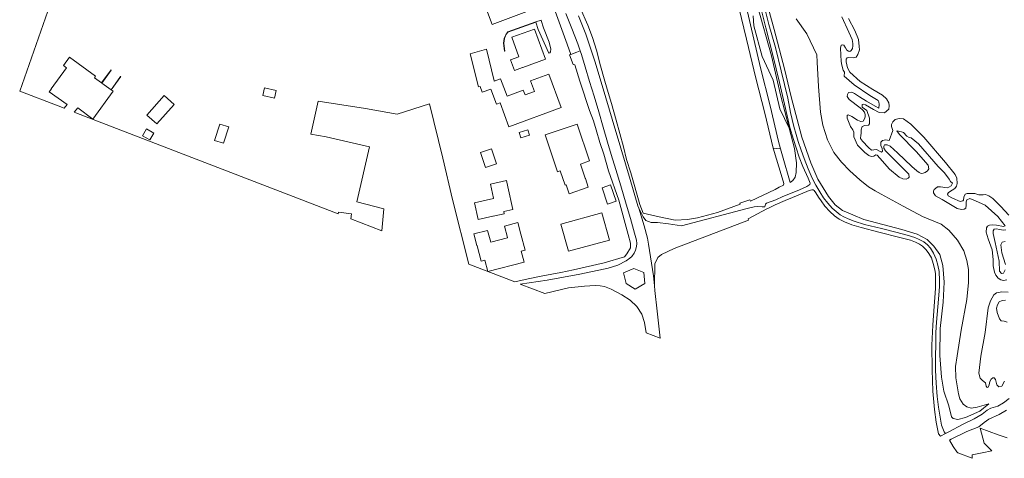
# Model space of a CAD drawing. Extents: x 184075 to 186166, y 346026 to 349063.
# Tile 1 of 136: x 184238 to 184597, y 346153 to 346313. Entities that reach past the tile are written whole.
import ezdxf

# ---------------------------------------------------------------- set-up
doc = ezdxf.new("R2010")
doc.units = 0
for name, color, linetype, lineweight in [('B-ME-GR-GRAS-GV', 60, 'Continuous', 13), ('B-ME-GW-TALUD_KRUIN-G', 90, 'Continuous', 18), ('B-ME-GW-TALUD_TEEN-G', 90, 'Continuous', 18), ('B-ME-OG-TERREIN_GROEN-GV', 7, 'Continuous', 18), ('B-ME-OG-TERREIN_GROEN_TUIN-GV', 7, 'Continuous', 18), ('B-ME-OG-WATER_POEL-GV', 7, 'Continuous', 18), ('B-ME-VH-VERHARDING_ASFALT-GV', 252, 'Continuous', 18), ('B-ME-VH-VERHARDING_HALFVERHARDING-GV', 252, 'Continuous', 18), ('B-ME-VH-VERHARDING_STRAATBAKSTEEN-GV', 252, 'Continuous', 18)]:
    doc.layers.add(name, color=color, linetype=linetype, lineweight=lineweight)

msp = doc.modelspace()

# ---------------------------------------------------------------- linework, layer by layer
at = {"layer": 'B-ME-GR-GRAS-GV'}
for points in [[(184509.332, 346322.853, 25.186), (184513.091, 346309.096, 25.239), (184516.847, 346294.744, 25.258), (184519.267, 346284.542, 25.395), (184523.147, 346269.93, 26.138), (184526.361, 346260.494, 26.542), (184528.975, 346254.646, 27.07), (184532.869, 346248.275, 27.177), (184535.214, 346245.291, 27.138), (184537.967, 346243.246, 27.106), (184541.632, 346241.582, 27.024), (184545.733, 346239.958, 26.878), (184559.559, 346236.267, 26.232), (184565.125, 346234.606, 25.783), (184568.756, 346232.652, 25.521), (184571.192, 346230.22, 25.34), (184573.356, 346227.236, 25.294), (184574.473, 346223.121, 25.183), (184574.934, 346217.124, 25.167), (184574.567, 346209.78, 25.212), (184573.53, 346200.198, 25.271), (184573.423, 346190.446, 25.393), (184573.915, 346182.57, 25.309), (184574.799, 346177.395, 25.095), (184576.699, 346172.114, 24.986), (184577.594, 346168.064, 24.562), (184578.194, 346167.51, 24.453), (184579.879, 346167.073, 24.225), (184582.758, 346167.843, 23.768), (184587.985, 346170.118, 23.115), (184591.189, 346172.783, 22.625), (184587.005, 346171.667, 22.799), (184584.797, 346171.274, 22.911), (184583.144, 346171.732, 22.963), (184581.836, 346172.725, 22.987), (184580.69, 346174.685, 22.78), (184580.207, 346176.495, 22.237), (184579.227, 346182.265, 22.193), (184579.023, 346186.472, 22.158), (184579.714, 346190.255, 22.116), (184581.107, 346199.643, 22.139), (184583.137, 346210.798, 22.144), (184583.792, 346217.041, 22.231), (184583.796, 346221.742, 22.259), (184583.249, 346224.996, 22.278), (184582.113, 346228.451, 22.304), (184579.835, 346232.451, 22.321), (184576.631, 346236.075, 22.34), (184573.833, 346238.215, 22.228), (184567.057, 346240.979, 22.193), (184559.963, 346244.714, 22.223), (184552.025, 346249.118, 22.27), (184549.878, 346250.34, 22.233), (184547.345, 346251.806, 22.229), (184544.212, 346254.365, 22.197), (184540.618, 346257.567, 22.209), (184537.619, 346260.837, 22.273), (184534.777, 346264.355, 22.32), (184532.439, 346268.891, 22.246), (184530.792, 346274.244, 22.128), (184529.968, 346279.028, 22.11), (184529.244, 346288.339, 22.208), (184528.739, 346297.217, 22.196), (184528.522, 346299.784, 22.213), (184524.954, 346307.513, 22.254), (184521.044, 346312.933, 22.24)], [(184507.65, 346318.831, 25.343), (184509.973, 346309.693, 25.314), (184512.591, 346299.713, 25.299), (184515.008, 346289.823, 25.334), (184516.845, 346281.858, 25.602), (184517.73, 346277.584, 25.8), (184518.799, 346273.335, 25.981), (184520.131, 346268.982, 26.176), (184521.051, 346266.028, 26.331), (184522.196, 346262.602, 26.532), (184523.519, 346259.18, 26.709), (184525.456, 346254.955, 26.987), (184526.127, 346253.142, 27.168), (184526.085, 346252.665, 27.229), (184524.974, 346251.966, 27.317), (184522.288, 346250.763, 27.544), (184519.565, 346249.591, 27.539), (184516.227, 346248.249, 27.069), (184513.697, 346247.055, 26.646), (184510.206, 346245.814, 26.521), (184509.945, 346245.542, 26.545), (184509.682, 346244.583, 26.471), (184509.532, 346244.507, 26.443), (184508.621, 346244.493, 26.413), (184506.834, 346244.612, 26.389), (184505.762, 346244.569, 26.396), (184503.21, 346243.955, 26.385), (184479.258, 346237.562, 26.568), (184474.59, 346238.366, 26.743), (184470.532, 346238.795, 26.779), (184468.275, 346238.793, 26.762), (184466.345, 346239.542, 26.762), (184465.328, 346240.856, 26.735), (184463.722, 346244.063, 26.825), (184463.459, 346244.943, 26.827), (184460.618, 346254.476, 26.848), (184457.224, 346265.905, 26.84), (184454.121, 346276.427, 26.819), (184450.826, 346287.512, 26.799), (184447.711, 346297.495, 26.84), (184444.424, 346307.306, 26.853), (184441.854, 346314, 26.877)], [(184442.372, 346316.984, 27.056), (184445.247, 346310.586, 27.075), (184446.889, 346306.194, 26.958), (184448.357, 346301.591, 26.997), (184449.872, 346295.851, 26.911), (184451.189, 346291.074, 26.95), (184452.235, 346287.363, 26.835), (184453.762, 346282.166, 26.861), (184455.501, 346276.066, 26.86), (184458.135, 346266.386, 26.839), (184459.336, 346261.757, 26.892), (184460.858, 346256.853, 26.86), (184464.112, 346245.433, 26.843), (184465.368, 346242.25, 26.801), (184471.115, 346240.834, 26.753), (184476.993, 346239.718, 26.743), (184481.482, 346239.891, 26.681), (184485.1, 346240.512, 26.658), (184492.358, 346242.482, 26.688), (184500.705, 346245.488, 26.4), (184500.564, 346245.879, 26.386), (184504.209, 346247.018, 26.483), (184504.408, 346246.53, 26.43), (184513.383, 346250.86, 26.905), (184514.859, 346251.667, 26.98), (184516.463, 346252.359, 27.396), (184516.54, 346253.064, 27.494), (184516.004, 346255.105, 27.568), (184512.654, 346265.852, 27.618), (184515.387, 346265.646, 27.694), (184516.091, 346263.144, 27.696), (184518.834, 346253.4, 27.705), (184519.788, 346254.06, 27.566), (184520.663, 346255.261, 27.411), (184521.106, 346257.051, 27.2), (184521.163, 346260.54, 26.782), (184520.405, 346265.749, 26.315), (184518.51, 346273.139, 26.001), (184515.401, 346285.266, 25.485), (184512.127, 346299.44, 25.419), (184507.107, 346317.207, 25.367)], [(184507.107, 346317.207, 25.367), (184512.127, 346299.44, 25.419), (184515.401, 346285.266, 25.485), (184518.51, 346273.139, 26.001), (184515.152, 346280.171, 26.359), (184512.631, 346290.589, 26.166), (184508.659, 346299.28, 27.232), (184505.663, 346310.419, 27.229), (184505.402, 346314.038, 26.953)], [(184598.574, 346174.722, 22.235), (184596.602, 346173.216, 22.499), (184594.538, 346172.039, 22.805), (184591.9, 346171.227, 22.895), (184590.649, 346170.563, 23.019), (184588.789, 346169.06, 23.24), (184585.897, 346167.428, 23.641), (184581.604, 346165.277, 24.191), (184576.607, 346162.658, 24.727), (184575.38, 346162.013, 24.817), (184574.942, 346162.623, 24.88), (184574.031, 346165.004, 25.011), (184573.624, 346167.271, 25.079), (184572.936, 346171.623, 25.076), (184572.354, 346175.518, 25.154), (184572.048, 346180.327, 25.287), (184571.794, 346185.055, 25.29), (184571.799, 346189.946, 25.279), (184571.9, 346194.705, 25.22), (184571.944, 346198.78, 25.205), (184572.184, 346202.489, 25.222), (184572.678, 346208.121, 25.25), (184573.002, 346212.327, 25.239), (184573.215, 346215.485, 25.245), (184573.256, 346217.762, 25.231), (184573.115, 346220.958, 25.242), (184572.663, 346223.288, 25.325), (184572.056, 346225.484, 25.392), (184571.106, 346227.626, 25.412), (184569.957, 346229.481, 25.489), (184568.868, 346230.725, 25.597), (184567.568, 346231.818, 25.671), (184565.817, 346232.682, 25.8), (184564.211, 346233.402, 25.897), (184561.43, 346234.212, 26.098), (184557.34, 346235.299, 26.335), (184552.125, 346236.597, 26.639), (184545.984, 346238.107, 26.909), (184542.195, 346239.346, 27.084), (184540.022, 346240.107, 27.164), (184538.462, 346240.838, 27.209), (184537.058, 346241.667, 27.257), (184535.573, 346242.824, 27.302), (184534.17, 346244.051, 27.311), (184532.584, 346245.829, 27.354), (184531.019, 346247.801, 27.3), (184529.638, 346249.997, 27.321), (184528.227, 346252.354, 27.188), (184526.926, 346254.996, 26.991), (184525.406, 346258.33, 26.782), (184524.008, 346262.101, 26.557), (184522.86, 346265.129, 26.361), (184521.81, 346268.289, 26.197), (184520.997, 346270.843, 26.052), (184520.214, 346273.721, 25.899), (184519.05, 346278.811, 25.727), (184518.017, 346284.092, 25.522), (184515.578, 346294.075, 25.248), (184513.474, 346302.521, 25.308), (184511.147, 346310.864, 25.325), (184509.229, 346318.183, 25.323)], [(184537.66, 346313.653, 21.571), (184540.243, 346308.037, 21.553), (184541.447, 346305.454, 21.584), (184541.695, 346303.939, 21.586), (184541.721, 346303.075, 21.598), (184541.509, 346302.131, 21.585), (184541.092, 346301.396, 21.571), (184540.615, 346301.089, 21.586), (184540.056, 346301.129, 21.517), (184539.451, 346301.518, 21.477), (184538.997, 346302.357, 21.498), (184538.418, 346303.384, 21.516), (184537.91, 346303.527, 21.523), (184537.439, 346303.306, 21.567), (184537.191, 346302.289, 21.573), (184537.478, 346297.445, 21.57), (184537.624, 346296.052, 21.566), (184538.206, 346294.264, 21.574), (184538.638, 346293.526, 21.52), (184538.581, 346292.021, 21.539), (184542.146, 346288.88, 21.567), (184547.873, 346285.003, 21.608), (184550.948, 346283.216, 21.543), (184551.21, 346282.713, 21.548), (184551.219, 346281.779, 21.567), (184551.158, 346280.44, 21.485), (184549.827, 346281.115, 21.513), (184546.643, 346283.03, 21.538), (184544.15, 346284.53, 21.557), (184542.264, 346285.732, 21.57), (184541.34, 346286.242, 21.574), (184540.136, 346286.148, 21.601), (184539.697, 346285.442, 21.643), (184539.621, 346284.738, 21.63), (184540.375, 346283.552, 21.611), (184544.341, 346280.498, 21.526), (184545.191, 346279.82, 21.565), (184545.95, 346278.976, 21.577), (184546.222, 346278.172, 21.582), (184546.191, 346277.301, 21.588), (184545.984, 346276.589, 21.619), (184545.416, 346275.693, 21.654), (184544.546, 346275.544, 21.663), (184543.353, 346276.096, 21.647), (184541.322, 346277.405, 21.636), (184540.02, 346278.066, 21.648), (184539.63, 346277.752, 21.665), (184539.57, 346276.823, 21.69), (184540.856, 346273.783, 21.705), (184541.664, 346272.498, 21.719), (184542.006, 346271.75, 21.724), (184542.076, 346270.865, 21.749), (184542.037, 346269.98, 21.759), (184543.439, 346266.991, 21.719), (184546.072, 346264.263, 21.728), (184547.493, 346263.219, 21.735), (184548.365, 346262.897, 21.693), (184549.286, 346262.931, 21.678), (184549.72, 346263.26, 21.627), (184550.096, 346263.436, 21.621), (184550.576, 346263.308, 21.594), (184551.561, 346262.225, 21.59), (184554.992, 346258.217, 21.651), (184558.584, 346255.305, 21.72), (184559.944, 346254.725, 21.726), (184561.12, 346254.615, 21.707), (184561.844, 346254.909, 21.692), (184562.168, 346255.346, 21.657), (184562.032, 346256.39, 21.636), (184560.055, 346258.433, 21.624), (184553.585, 346264.862, 21.592), (184552.999, 346265.911, 21.601), (184552.966, 346266.615, 21.609), (184553.269, 346267.08, 21.596), (184554.161, 346267.093, 21.626), (184555.274, 346266.562, 21.663), (184557.891, 346264.131, 21.617), (184563.156, 346259.146, 21.543), (184565.022, 346257.611, 21.574), (184565.816, 346256.984, 21.575), (184566.55, 346256.712, 21.607), (184567.275, 346256.752, 21.607), (184567.978, 346256.966, 21.597), (184568.925, 346257.566, 21.594), (184569.334, 346258.396, 21.562), (184569.109, 346259.737, 21.544), (184564.73, 346264.646, 21.536), (184558.632, 346270.802, 21.478), (184557.71, 346272.197, 21.48), (184559.4, 346271.789, 21.712), (184560.171, 346271.569, 21.736), (184561.404, 346270.268, 21.736), (184562.166, 346269.717, 21.73), (184562.982, 346269.598, 21.738), (184565.572, 346267.434, 21.734), (184572.79, 346259.202, 21.753), (184575.069, 346256.842, 21.652), (184576.721, 346254.647, 21.613), (184577.211, 346253.781, 21.587), (184577.923, 346253.109, 21.589), (184577.515, 346252.208, 21.604), (184576.698, 346251.652, 21.601), (184576.053, 346251.481, 21.613), (184573.643, 346251.802, 21.735), (184572.518, 346251.76, 21.746), (184571.76, 346251.212, 21.734), (184571.356, 346250.796, 21.73), (184571.032, 346250.25, 21.727), (184571.071, 346249.67, 21.712), (184571.781, 346248.542, 21.703), (184574.241, 346247.148, 21.719), (184579.721, 346243.92, 21.761), (184581.225, 346243.558, 21.701), (184582.226, 346243.679, 21.686), (184582.782, 346244.038, 21.653), (184582.972, 346245.12, 21.592), (184582.988, 346246.288, 21.581), (184583.215, 346247.116, 21.565), (184584.309, 346247.536, 21.594), (184585.767, 346246.91, 21.627), (184587.413, 346246.273, 21.614), (184589.86, 346245.126, 21.657), (184594.451, 346241.022, 21.582), (184597.138, 346237.571, 21.461), (184596.581, 346237.321, 21.49), (184593.967, 346237.815, 21.504), (184592.595, 346237.967, 21.546), (184591.398, 346237.852, 21.567), (184590.769, 346237.529, 21.594), (184590.33, 346236.823, 21.57), (184590.251, 346235.27, 21.558), (184590.91, 346232.865, 21.615), (184592.368, 346228.854, 21.609), (184592.829, 346225.352, 21.569), (184592.79, 346223.11, 21.58), (184593.26, 346220.762, 21.582), (184593.788, 346219.669, 21.601), (184594.556, 346218.585, 21.636), (184595.633, 346217.909, 21.669), (184596.57, 346217.718, 21.674), (184597.788, 346217.986, 21.654)], [(184598.21, 346213.409, 21.973), (184595.96, 346213.573, 21.982), (184593.994, 346213.284, 21.965), (184593.061, 346212.508, 21.874), (184591.846, 346210.322, 21.85), (184590.986, 346207.823, 21.854), (184589.889, 346198.787, 21.856), (184588.287, 346190.228, 21.889), (184587.57, 346183.978, 21.957), (184587.999, 346182.18, 21.957), (184588.954, 346181.351, 21.99), (184589.949, 346180.413, 21.807), (184590.212, 346179.249, 21.877), (184590.556, 346178.744, 21.921), (184590.952, 346178.838, 21.914), (184591.332, 346179.7, 21.864), (184591.581, 346180.946, 21.83), (184592.095, 346181.803, 21.719), (184592.696, 346182.312, 21.735), (184593.105, 346182.248, 21.712), (184593.621, 346181.659, 21.746), (184593.882, 346180.708, 21.822), (184594.077, 346179.745, 21.885), (184594.788, 346178.999, 21.921), (184595.879, 346179.267, 21.927), (184596.925, 346181.078, 21.794)], [(184597.837, 346160.476, 23.17), (184594.606, 346161.598, 23.229), (184588.04, 346164.03, 23.759), (184589.47, 346158.521, 24.126), (184592.27, 346155.74, 24.406), (184588.796, 346155.049, 24.721), (184585.18, 346154.222, 24.675), (184585.113, 346153.006, 24.697), (184579.874, 346155.025, 24.766), (184579.545, 346155.387, 24.764), (184578.182, 346157.312, 24.788), (184576.831, 346159.629, 24.933), (184577.531, 346160.022, 24.9), (184583.153, 346162.751, 24.276), (184587.581, 346164.453, 23.797), (184589.492, 346166, 23.378), (184591.208, 346167.298, 23.193), (184594.941, 346168.949, 22.794), (184597.649, 346170.567, 22.595)]]:
    msp.add_polyline3d(points, dxfattribs=at)
at = {"layer": 'B-ME-GW-TALUD_KRUIN-G'}
msp.add_polyline3d([(184518.834, 346253.4, 27.705), (184516.091, 346263.144, 27.696), (184515.387, 346265.646, 27.694), (184514.636, 346268.312, 27.691), (184511.62, 346281.292, 27.695), (184508.12, 346295.137, 27.639), (184504.409, 346310.783, 27.585), (184502.977, 346317.065, 27.587)], dxfattribs=at)
at = {"layer": 'B-ME-GW-TALUD_TEEN-G'}
msp.add_polyline3d([(184518.834, 346253.4, 27.705), (184519.788, 346254.06, 27.566), (184520.663, 346255.261, 27.411), (184521.106, 346257.051, 27.2), (184521.163, 346260.54, 26.782), (184520.405, 346265.749, 26.315), (184518.51, 346273.139, 26.001), (184515.401, 346285.266, 25.485), (184512.127, 346299.44, 25.419), (184507.107, 346317.207, 25.367)], dxfattribs=at)
at = {"layer": 'B-ME-OG-TERREIN_GROEN-GV'}
msp.add_polyline3d([(184502.977, 346317.065, 27.587), (184504.409, 346310.783, 27.585), (184508.12, 346295.137, 27.639), (184511.62, 346281.292, 27.695), (184514.636, 346268.312, 27.691), (184515.387, 346265.646, 27.694), (184512.654, 346265.852, 27.618), (184509.643, 346278.579, 27.644), (184506.376, 346291.337, 27.701), (184503.005, 346305.536, 27.761), (184500.154, 346317.128, 27.593)], dxfattribs=at)
at = {"layer": 'B-ME-OG-TERREIN_GROEN_TUIN-GV'}
msp.add_polyline3d([(184431.877, 346319.789, 26.978), (184437.664, 346303.763, 26.928), (184439.064, 346299.984, 27.058), (184438.543, 346299.884, 27.167), (184439.834, 346296.369, 27.192), (184440.438, 346296.203, 27.04), (184442.316, 346290.309, 27.098), (184443.497, 346286.654, 27.18), (184444.734, 346282.853, 27.233), (184445.844, 346279.569, 27.081), (184447.288, 346275.825, 26.795), (184448.196, 346272.54, 26.776), (184449.631, 346267.978, 26.829), (184450.995, 346263.742, 26.79), (184452.738, 346257.628, 26.92), (184456.479, 346246.894, 26.878), (184459.916, 346234.437, 26.678), (184460.727, 346231.291, 26.7), (184460.721, 346229.61, 26.641), (184459.458, 346227.376, 26.567), (184458.563, 346226.334, 26.526), (184451.148, 346224.179, 26.376), (184439.931, 346221.632, 26.385), (184435.316, 346220.624, 26.277), (184428.848, 346219.421, 26.502), (184423.473, 346218.372, 26.654), (184418.594, 346217.17, 26.505), (184401.888, 346223.608, 26.954), (184395.955, 346247.174, 27.182), (184392.379, 346262.273, 27.239), (184387.585, 346282.011, 27.301), (184375.781, 346278.22, 27.676), (184364.2, 346280.267, 27.719), (184346.968, 346283.03, 27.727), (184344.307, 346270.938, 27.623), (184349.872, 346269.962, 27.592), (184365.723, 346266.34, 27.716), (184361.143, 346246.285, 27.525), (184370.959, 346243.781, 27.279), (184370.17, 346235.829, 26.85), (184358.861, 346240.187, 27.474), (184359.181, 346241.926, 27.493), (184354.395, 346242.574, 27.493), (184354.262, 346241.959, 27.493), (184258.748, 346278.763, 27.151), (184258.211, 346278.97, 27.307), (184259.465, 346280.509, 27.307), (184265.032, 346276.471, 27.284), (184272.354, 346286.57, 27.284), (184271.673, 346287.065, 27.247), (184275.185, 346291.9, 27.142), (184275.104, 346291.959, 27.142), (184271.592, 346287.123, 26.304), (184268.261, 346289.538, 26.302), (184271.673, 346294.316, 27.349), (184271.591, 346294.374, 27.349), (184268.18, 346289.597, 27.287), (184265.58, 346291.482, 27.284), (184265.986, 346292.043, 27.284), (184256.457, 346298.951, 27.555), (184254.303, 346295.981, 27.503), (184255.439, 346295.158, 27.503), (184249.835, 346287.493, 27.362), (184249.942, 346287.415, 27.307), (184249.058, 346286.392, 27.307), (184255.678, 346281.812, 27.307), (184254.497, 346280.401, 27.315), (184252.299, 346281.248, 27.16), (184238.344, 346286.625, 27.265), (184255.387, 346335.258, 27.97)], dxfattribs=at)
for points in [[(184405.65, 346323.51, 27.426), (184410.378, 346310.913, 27.426), (184423.018, 346315.657, 27.426), (184418.29, 346328.255, 27.426)], [(184426.21, 346311.797, 27.217), (184416.062, 346308.177, 27.333), (184415.303, 346307.158, 27.368), (184414.755, 346305.836, 27.393), (184414.478, 346304.041, 27.411), (184414.919, 346301.177, 27.337), (184415.017, 346301.192, 27.62), (184414.579, 346304.041, 27.693), (184414.852, 346305.809, 27.676), (184415.39, 346307.109, 27.651), (184416.124, 346308.092, 27.617), (184426.244, 346311.702, 27.663), (184427.141, 346309.058, 27.672), (184431.025, 346300.5, 27.474), (184431.405, 346300.62, 27.434), (184431.661, 346300.991, 27.352), (184431.715, 346301.959, 27.279), (184431.103, 346304.426, 27.169), (184429.103, 346309.722, 27.221), (184428.205, 346312.366, 27.212), (184428.173, 346312.461, 27.211)], [(184429.738, 346298.244, 27.639), (184425.758, 346309.224, 27.653), (184417.553, 346306.251, 27.674), (184420.121, 346299.165, 27.428), (184417.031, 346298.047, 27.428), (184418.443, 346294.151, 27.428), (184421.438, 346295.236, 27.428), (184421.579, 346295.287, 27.428)], [(184411.046, 346290.364, 27.406), (184408.276, 346301.909, 27.406), (184402.365, 346300.203, 27.406), (184405.421, 346288.184, 27.406), (184405.991, 346288.319, 27.406), (184406.762, 346286.239, 27.406), (184409.892, 346287.4, 27.406), (184411.959, 346281.83, 27.406), (184413.277, 346282.319, 27.406), (184416.495, 346273.654, 27.406), (184435.54, 346280.726, 27.406), (184431.061, 346292.812, 27.406), (184424.344, 346290.323, 27.406), (184425.754, 346286.518, 27.406), (184422.336, 346285.251, 27.406), (184421.688, 346286.997, 27.406), (184415.808, 346284.816, 27.406), (184413.455, 346291.157, 27.406), (184411.067, 346290.272, 27.406)], [(184294.557, 346281.821, 27.495), (184290.933, 346285.038, 27.495), (184284.592, 346277.895, 27.495), (184288.216, 346274.677, 27.495)], [(184326.821, 346285.085, 27.237), (184331.109, 346284.12, 27.237), (184331.727, 346286.857, 27.237), (184327.44, 346287.823, 27.237)], [(184311.192, 346274.656, 27.253), (184309.268, 346268.72, 27.253), (184312.587, 346267.644, 27.253), (184314.512, 346273.58, 27.253)], [(184441.308, 346274.598, 26.861), (184429.693, 346270.677, 27.054), (184434.214, 346257.287, 27.054), (184435.18, 346257.613, 27.054), (184436.953, 346252.396, 27.054), (184437.216, 346252.485, 27.054), (184437.313, 346252.528, 27.054), (184438.411, 346249.293, 26.846), (184445.382, 346251.658, 26.819), (184444.319, 346254.789, 27.054), (184444.271, 346254.931, 27.054), (184442.519, 346260.091, 26.878), (184445.828, 346261.209, 26.817)], [(184287.15, 346271.362, 27.469), (184284.524, 346272.889, 27.469), (184283.073, 346270.394, 27.469), (184285.699, 346268.867, 27.469)], [(184423.964, 346270.583, 27.227), (184423.374, 346272.546, 27.227), (184420.179, 346271.592, 27.227), (184420.769, 346269.629, 27.227)], [(184411.97, 346260.197, 26.987), (184410.148, 346265.646, 26.987), (184406.111, 346264.299, 26.987), (184407.933, 346258.849, 26.987)], [(184417.941, 346243.53, 27.091), (184416.121, 346251.77, 27.091), (184415.586, 346254.153, 27.091), (184409.704, 346252.744, 27.091), (184410.862, 346247.673, 27.091), (184410.866, 346247.577, 27.091), (184403.884, 346245.979, 27.091), (184405.291, 346239.869, 27.091), (184410.596, 346241.087, 27.091), (184410.742, 346241.121, 27.091), (184414.753, 346242.019, 27.091), (184414.565, 346242.785, 27.091)], [(184450.37, 346251.489, 26.589), (184452.383, 346245.489, 26.589), (184455.526, 346246.544, 26.589), (184453.513, 346252.544, 26.589)], [(184450.311, 346242.367, 26.5), (184435.41, 346238.264, 26.5), (184438.144, 346228.341, 26.358), (184453.045, 346232.444, 26.5)], [(184420.868, 346234.553, 27.077), (184419.73, 346238.812, 27.077), (184414.812, 346237.499, 27.077), (184415.914, 346233.374, 27.077), (184415.934, 346233.278, 27.077), (184409.935, 346231.677, 27.077), (184409.833, 346231.631, 27.077), (184408.676, 346235.968, 27.077), (184403.705, 346234.641, 27.077), (184404.833, 346230.415, 27.077), (184404.871, 346230.27, 27.077), (184406.346, 346224.745, 27.077), (184407.701, 346225.107, 27.077), (184408.842, 346220.94, 27.077), (184421.991, 346224.425, 27.077), (184420.932, 346228.397, 27.077), (184422.407, 346228.79, 27.077)]]:
    msp.add_polyline3d(points, close=True, dxfattribs=at)
at = {"layer": 'B-ME-OG-WATER_POEL-GV'}
for points in [[(184598.455, 346241.54, 20.962), (184595.527, 346244.598, 20.962), (184592.646, 346247.557, 20.962), (184591.203, 346248.502, 20.962), (184589.999, 346249, 20.962), (184589.126, 346248.849, 20.962), (184587.529, 346248.898, 20.962), (184586.082, 346249.368, 20.962), (184584.641, 346249.406, 20.962), (184583.322, 346249.382, 20.962), (184582.536, 346249.076, 20.962), (184582.125, 346247.997, 20.962), (184582.034, 346246.929, 20.962), (184581.695, 346246.684, 20.962), (184580.824, 346246.437, 20.962), (184578.022, 346247.625, 20.962), (184576.339, 346248.528, 20.962), (184576.21, 346249.1, 20.962), (184576.556, 346249.704, 20.962), (184577.89, 346250.545, 20.962), (184578.799, 346251.21, 20.962), (184579.386, 346252.057, 20.962), (184579.663, 346253.01, 20.962), (184579.568, 346254.952, 20.962), (184578.961, 346256.24, 20.962), (184575.48, 346260.699, 20.962), (184567.52, 346269.935, 20.962), (184562.857, 346274.558, 20.962), (184560.149, 346276.523, 20.962), (184558.557, 346276.679, 20.962), (184557.103, 346276.332, 20.962), (184556.264, 346275.415, 20.962), (184555.774, 346274.471, 20.962), (184555.759, 346273.753, 20.962), (184556.203, 346272.348, 20.962), (184554.941, 346268.713, 20.962), (184553.699, 346268.89, 20.962), (184552.487, 346268.69, 20.962), (184551.898, 346268.036, 20.962), (184551.846, 346266.901, 20.962), (184552.386, 346265.739, 20.962), (184552.546, 346264.838, 20.962), (184552.141, 346264.36, 20.962), (184551.411, 346264.793, 20.962), (184550.35, 346265.437, 20.962), (184549.371, 346265.316, 20.962), (184548.517, 346265.204, 20.962), (184547.368, 346266.062, 20.962), (184545.181, 346268.447, 20.962), (184544.449, 346269.365, 20.962), (184544.598, 346270.549, 20.962), (184544.681, 346271.258, 20.962), (184544.664, 346272.597, 20.962), (184545.066, 346273.754, 20.962), (184546.054, 346274.089, 20.962), (184547.343, 346274.203, 20.962), (184547.777, 346274.739, 20.962), (184547.796, 346276.738, 20.962), (184546.732, 346279.633, 20.962), (184545.066, 346280.818, 20.962), (184545.081, 346281.73, 20.962), (184545.4, 346281.887, 20.962), (184546.265, 346281.629, 20.962), (184549.185, 346279.947, 20.962), (184551.316, 346278.823, 20.962), (184553.174, 346278.789, 20.962), (184554.764, 346280.123, 20.962), (184554.932, 346281.298, 20.962), (184554.81, 346282.326, 20.962), (184553.929, 346283.776, 20.962), (184552.515, 346285.127, 20.962), (184548.961, 346287.211, 20.962), (184544.346, 346290.123, 20.962), (184540.573, 346293.534, 20.962), (184539.798, 346295.15, 20.962), (184539.263, 346297.253, 20.962), (184539.287, 346298.233, 20.962), (184539.633, 346298.74, 20.962), (184540.215, 346298.84, 20.962), (184541.913, 346298.8, 20.962), (184542.844, 346299.019, 20.962), (184543.508, 346299.973, 20.962), (184544.091, 346301.645, 20.962), (184544.026, 346302.887, 20.962), (184543.779, 346305.477, 20.962), (184542.394, 346308.652, 20.962), (184540.051, 346313.074, 20.962)], [(184597.142, 346221.646, 20.962), (184596.566, 346220.43, 20.962), (184595.761, 346220.318, 20.962), (184595.068, 346221.169, 20.962), (184594.942, 346224.739, 20.962), (184593.489, 346231.504, 20.962), (184592.734, 346234.78, 20.962), (184592.728, 346235.847, 20.962), (184593.181, 346236.422, 20.962), (184593.918, 346236.494, 20.962), (184595.249, 346236.248, 20.962), (184596.424, 346236.032, 20.962), (184597.433, 346236.115, 20.962)], [(184597.145, 346231.853, 20.962), (184596.089, 346231.673, 20.962), (184595.628, 346230.691, 20.962), (184595.935, 346227.733, 20.962), (184597.229, 346223.49, 20.962)], [(184597.914, 346202.563, 20.962), (184596.825, 346202.955, 20.962), (184595.699, 346203.027, 20.962), (184595.113, 346203.751, 20.962), (184594.266, 346206.008, 20.962), (184594.015, 346207.607, 20.962), (184594.329, 346208.88, 20.962), (184595.002, 346209.951, 20.962), (184596.047, 346210.403, 20.962), (184597.221, 346210.526, 20.962)]]:
    msp.add_polyline3d(points, dxfattribs=at)
at = {"layer": 'B-ME-VH-VERHARDING_ASFALT-GV'}
msp.add_polyline3d([(184441.854, 346314, 26.877), (184444.424, 346307.306, 26.853), (184447.711, 346297.495, 26.84), (184450.826, 346287.512, 26.799), (184454.121, 346276.427, 26.819), (184457.224, 346265.905, 26.84), (184460.618, 346254.476, 26.848), (184463.459, 346244.943, 26.827), (184463.722, 346244.063, 26.825), (184465.655, 346237.582, 26.81), (184466.93, 346233.12, 26.84), (184467.321, 346230.951, 26.806), (184469.167, 346219.431, 26.813), (184469.488, 346215.782, 26.799), (184469.638, 346214.078, 26.793), (184470.452, 346206.523, 26.771), (184471.495, 346196.781, 26.752), (184466.455, 346198.728, 26.689), (184465.879, 346202.46, 26.647), (184464.918, 346205.457, 26.628), (184463.065, 346208.306, 26.593), (184460.616, 346210.544, 26.553), (184457.629, 346212.501, 26.509), (184453.714, 346214.537, 26.508), (184451.23, 346215.51, 26.459), (184449.677, 346215.814, 26.466), (184447.829, 346215.905, 26.451), (184444.028, 346215.699, 26.455), (184438.171, 346214.993, 26.449), (184429.547, 346212.95, 26.35), (184420.572, 346216.408, 26.442), (184430.413, 346217.819, 26.44), (184442.256, 346220.049, 26.41), (184450.883, 346221.801, 26.404), (184452.582, 346222.145, 26.403), (184456.166, 346223.313, 26.471), (184459.211, 346224.877, 26.578), (184460.542, 346225.813, 26.612), (184461.26, 346226.391, 26.64), (184462.076, 346227.688, 26.691), (184462.594, 346228.798, 26.731), (184462.952, 346230.077, 26.734), (184463.081, 346231.177, 26.751), (184462.945, 346232.381, 26.798), (184462.181, 346235, 26.796), (184460.684, 346240.232, 26.819), (184459.102, 346245.528, 26.857), (184457.17, 346252.153, 26.845), (184455.365, 346258.075, 26.836), (184453.755, 346263.543, 26.848), (184452.393, 346268.102, 26.85), (184450.817, 346273.474, 26.855), (184449.181, 346279.07, 26.846), (184447.487, 346284.844, 26.833), (184445.833, 346290.167, 26.805), (184444.234, 346295.533, 26.811), (184442.902, 346299.986, 26.895), (184442.458, 346301.247, 26.893), (184441.538, 346303.86, 26.887), (184439.371, 346309.455, 26.881), (184437.19, 346314.887, 26.869)], dxfattribs=at)
msp.add_polyline3d([(184459.128, 346216.605, 26.559), (184462.478, 346214.616, 26.613), (184465.992, 346216.583, 26.755), (184465.616, 346220.637, 26.792), (184461.949, 346222.067, 26.623), (184458.222, 346220.563, 26.536)], close=True, dxfattribs=at)
at = {"layer": 'B-ME-VH-VERHARDING_HALFVERHARDING-GV'}
msp.add_polyline3d([(184509.229, 346318.183, 25.323), (184511.147, 346310.864, 25.325), (184513.474, 346302.521, 25.308), (184515.578, 346294.075, 25.248), (184518.017, 346284.092, 25.522), (184519.05, 346278.811, 25.727), (184520.214, 346273.721, 25.899), (184520.997, 346270.843, 26.052), (184521.81, 346268.289, 26.197), (184522.86, 346265.129, 26.361), (184524.008, 346262.101, 26.557), (184525.406, 346258.33, 26.782), (184526.926, 346254.996, 26.991), (184528.227, 346252.354, 27.188), (184529.638, 346249.997, 27.321), (184531.019, 346247.801, 27.3), (184532.584, 346245.829, 27.354), (184534.17, 346244.051, 27.311), (184535.573, 346242.824, 27.302), (184537.058, 346241.667, 27.257), (184538.462, 346240.838, 27.209), (184540.022, 346240.107, 27.164), (184542.195, 346239.346, 27.084), (184545.984, 346238.107, 26.909), (184552.125, 346236.597, 26.639), (184557.34, 346235.299, 26.335), (184561.43, 346234.212, 26.098), (184564.211, 346233.402, 25.897), (184565.817, 346232.682, 25.8), (184567.568, 346231.818, 25.671), (184568.868, 346230.725, 25.597), (184569.957, 346229.481, 25.489), (184571.106, 346227.626, 25.412), (184572.056, 346225.484, 25.392), (184572.663, 346223.288, 25.325), (184573.115, 346220.958, 25.242), (184573.256, 346217.762, 25.231), (184573.215, 346215.485, 25.245), (184573.002, 346212.327, 25.239), (184572.678, 346208.121, 25.25), (184572.184, 346202.489, 25.222), (184571.944, 346198.78, 25.205), (184571.9, 346194.705, 25.22), (184571.799, 346189.946, 25.279), (184571.794, 346185.055, 25.29), (184572.048, 346180.327, 25.287), (184572.354, 346175.518, 25.154), (184572.936, 346171.623, 25.076), (184573.624, 346167.271, 25.079), (184574.031, 346165.004, 25.011), (184574.942, 346162.623, 24.88), (184575.38, 346162.013, 24.817), (184573.547, 346161.05, 24.952), (184572.911, 346161.909, 24.932), (184572.081, 346166.126, 25.131), (184571.479, 346170.737, 25.147), (184570.807, 346177.441, 25.171), (184570.522, 346185.172, 25.204), (184570.51, 346194.236, 25.227), (184570.775, 346201.509, 25.224), (184571.213, 346206.707, 25.22), (184571.802, 346214.854, 25.197), (184571.833, 346217.704, 25.211), (184571.795, 346219.999, 25.214), (184571.621, 346221.14, 25.219), (184570.966, 346223.901, 25.34), (184570.317, 346225.908, 25.405), (184569.399, 346227.511, 25.486), (184568.36, 346228.876, 25.566), (184567.023, 346230.199, 25.689), (184565.992, 346230.92, 25.789), (184564.527, 346231.675, 25.858), (184562.628, 346232.373, 25.996), (184558.837, 346233.414, 26.242), (184551.155, 346235.252, 26.688), (184544.707, 346236.964, 26.962), (184541.361, 346238.014, 27.073), (184538.647, 346239.119, 27.178), (184536.7, 346240.094, 27.245), (184534.991, 346241.235, 27.295), (184533.272, 346242.822, 27.338), (184531.541, 346244.743, 27.372), (184530.102, 346246.687, 27.355), (184529.202, 346248.047, 27.354), (184528.264, 346249.566, 27.328), (184527.628, 346250.463, 27.294), (184527.203, 346250.737, 27.285), (184526.721, 346250.758, 27.279), (184525.816, 346250.478, 27.275), (184522.652, 346249.118, 27.464), (184519.781, 346247.98, 27.488), (184517.046, 346246.854, 27.037), (184513.374, 346245.212, 26.582), (184511.223, 346244.219, 26.476), (184510.39, 346243.767, 26.47), (184503.576, 346240.185, 26.37), (184503.732, 346239.633, 26.315), (184476.662, 346229.34, 26.634), (184471.979, 346227.144, 26.682), (184470.669, 346226.096, 26.703), (184469.555, 346223.776, 26.756), (184469.488, 346215.782, 26.799), (184469.167, 346219.431, 26.813), (184467.321, 346230.951, 26.806), (184466.93, 346233.12, 26.84), (184465.655, 346237.582, 26.81), (184463.722, 346244.063, 26.825), (184465.328, 346240.856, 26.735), (184466.345, 346239.542, 26.762), (184468.275, 346238.793, 26.762), (184470.532, 346238.795, 26.779), (184474.59, 346238.366, 26.743), (184479.258, 346237.562, 26.568), (184503.21, 346243.955, 26.385), (184505.762, 346244.569, 26.396), (184506.834, 346244.612, 26.389), (184508.621, 346244.493, 26.413), (184509.532, 346244.507, 26.443), (184509.682, 346244.583, 26.471), (184509.945, 346245.542, 26.545), (184510.206, 346245.814, 26.521), (184513.697, 346247.055, 26.646), (184516.227, 346248.249, 27.069), (184519.565, 346249.591, 27.539), (184522.288, 346250.763, 27.544), (184524.974, 346251.966, 27.317), (184526.085, 346252.665, 27.229), (184526.127, 346253.142, 27.168), (184525.456, 346254.955, 26.987), (184523.519, 346259.18, 26.709), (184522.196, 346262.602, 26.532), (184521.051, 346266.028, 26.331), (184520.131, 346268.982, 26.176), (184518.799, 346273.335, 25.981), (184517.73, 346277.584, 25.8), (184516.845, 346281.858, 25.602), (184515.008, 346289.823, 25.334), (184512.591, 346299.713, 25.299), (184509.973, 346309.693, 25.314), (184507.65, 346318.831, 25.343)], dxfattribs=at)
at = {"layer": 'B-ME-VH-VERHARDING_STRAATBAKSTEEN-GV'}
msp.add_polyline3d([(184437.19, 346314.887, 26.869), (184439.371, 346309.455, 26.881), (184441.538, 346303.86, 26.887), (184442.458, 346301.247, 26.893), (184441.217, 346300.788, 26.926), (184439.064, 346299.984, 27.058), (184437.664, 346303.763, 26.928), (184431.877, 346319.789, 26.978)], dxfattribs=at)

doc.saveas('drawing.dxf')
